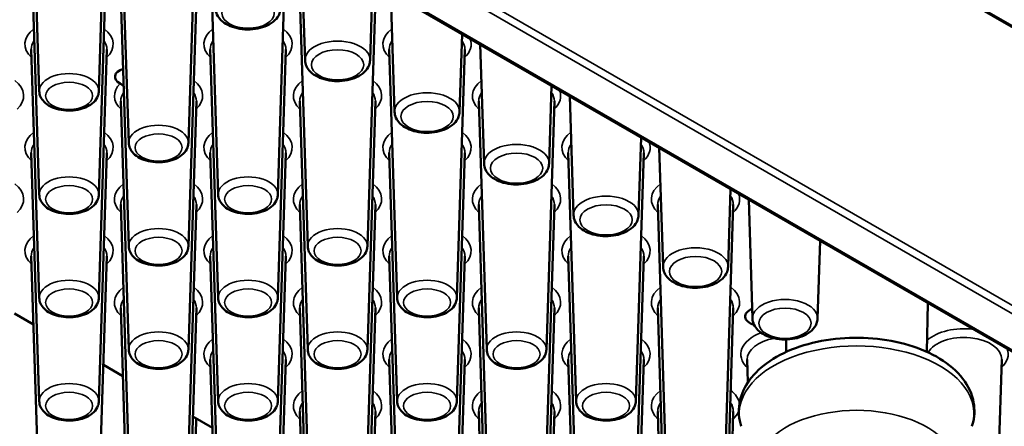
# Paper-space layout 'Sheet_1' of a CAD drawing. Header units: millimetres. Extents: x 0.8 to 58.3, y 0.8 to 58.3.
# Tile 117 of 128: x 47.5 to 50.6, y 45.5 to 46.8. Entities that reach past the tile are written whole.
import ezdxf

# ---------------------------------------------------------------- set-up
doc = ezdxf.new("R2010")
doc.units = ezdxf.units.MM
doc.layers.add('Visible (ISO)', color=7, linetype='Continuous', lineweight=50)
doc.layers.add('Visible Narrow (ISO)', color=7, linetype='Continuous', lineweight=35)

psp = doc.layouts.new('Sheet_1')

# ---------------------------------------------------------------- linework, layer by layer
at = {"layer": 'Visible (ISO)'}
for p, q in [((56.03878, 43.60541), (45.07027, 49.93808)), ((46.10404, 48.32859), (54.8233, 43.29452)), ((47.57968, 46.53965), (47.55491, 47.31172)), ((47.76532, 46.53965), (47.79009, 47.31172)), ((47.85807, 46.37892), (47.8333, 47.15099)), ((48.04371, 46.37892), (48.06848, 47.15099)), ((47.57968, 46.2182), (47.55491, 46.99027)), ((47.76532, 46.2182), (47.79009, 46.99027)), ((48.13645, 46.2182), (48.11169, 46.99027)), ((48.3221, 46.2182), (48.34687, 46.99027)), ((48.4066, 46.636), (48.39473, 47.00606)), ((48.60874, 46.636), (48.6165, 46.87802)), ((48.68499, 46.47527), (48.67312, 46.84533)), ((47.85807, 46.05747), (47.8333, 46.82954)), ((48.04371, 46.05747), (48.06848, 46.82954)), ((48.41484, 46.05747), (48.39008, 46.82954)), ((48.60049, 46.05747), (48.62525, 46.82954)), ((48.88712, 46.47527), (48.89489, 46.71729)), ((48.96337, 46.31455), (48.9515, 46.6846)), ((47.57968, 45.89674), (47.55491, 46.66881)), ((47.76532, 45.89674), (47.79009, 46.66881)), ((48.13645, 45.89674), (48.11169, 46.66881)), ((48.3221, 45.89674), (48.34687, 46.66881)), ((48.69323, 45.89674), (48.66847, 46.66881)), ((48.87888, 45.89674), (48.90364, 46.66881)), ((49.16551, 46.31455), (49.17328, 46.55657)), ((49.24176, 46.15382), (49.22989, 46.52388)), ((47.85807, 45.73601), (47.8333, 46.50808)), ((48.04371, 45.73601), (48.06848, 46.50808)), ((48.41484, 45.73601), (48.39008, 46.50808)), ((48.60049, 45.73601), (48.62525, 46.50808)), ((48.97162, 45.73601), (48.94686, 46.50808)), ((49.15727, 45.73601), (49.18203, 46.50808)), ((49.4439, 46.15382), (49.45166, 46.39584)), ((47.57968, 45.57529), (47.55491, 46.34736)), ((47.76532, 45.57529), (47.79009, 46.34736)), ((48.13645, 45.57529), (48.11169, 46.34736)), ((48.3221, 45.57529), (48.34687, 46.34736)), ((48.69323, 45.57529), (48.66847, 46.34736)), ((48.87888, 45.57529), (48.90364, 46.34736)), ((49.25001, 45.57529), (49.22524, 46.34736)), ((49.43565, 45.57529), (49.46042, 46.34736)), ((49.52015, 45.99309), (49.50828, 46.36315)), ((49.72229, 45.99309), (49.73005, 46.23511)), ((49.79854, 45.83236), (49.78667, 46.20242)), ((47.85807, 45.41456), (47.8333, 46.18663)), ((48.04371, 45.41456), (48.06848, 46.18663)), ((48.41484, 45.41456), (48.39008, 46.18663)), ((48.60049, 45.41456), (48.62525, 46.18663)), ((48.97162, 45.41456), (48.94686, 46.18663)), ((49.15727, 45.41456), (49.18203, 46.18663)), ((49.5284, 45.41456), (49.50363, 46.18663)), ((49.71404, 45.41456), (49.73881, 46.18663)), ((50.00068, 45.83236), (50.00844, 46.07438)), ((47.57968, 45.25383), (47.55491, 46.0259)), ((47.76532, 45.25383), (47.79009, 46.0259)), ((48.13645, 45.25383), (48.11169, 46.0259)), ((48.3221, 45.25383), (48.34687, 46.0259)), ((48.69323, 45.25383), (48.66847, 46.0259)), ((48.87888, 45.25383), (48.90364, 46.0259)), ((49.25001, 45.25383), (49.22524, 46.0259)), ((49.43565, 45.25383), (49.46042, 46.0259)), ((50.34109, 45.72869), (50.34433, 45.88045)), ((47.85807, 45.0931), (47.8333, 45.86517)), ((48.04371, 45.0931), (48.06848, 45.86517)), ((48.41484, 45.0931), (48.39008, 45.86517)), ((48.60049, 45.0931), (48.62525, 45.86517)), ((48.97162, 45.0931), (48.94686, 45.86517)), ((49.15727, 45.0931), (49.18203, 45.86517)), ((49.5284, 45.0931), (49.50363, 45.86517)), ((49.71404, 45.0931), (49.73881, 45.86517)), ((47.5617, 45.81426), (47.50312, 45.84808)), ((49.90355, 45.72869), (49.90273, 45.76721)), ((48.13645, 44.93238), (48.11169, 45.70445)), ((48.3221, 44.93238), (48.34687, 45.70445)), ((48.69323, 44.93238), (48.66847, 45.70445)), ((48.87888, 44.93238), (48.90364, 45.70445)), ((49.25001, 44.93238), (49.22524, 45.70445)), ((49.43565, 44.93238), (49.46042, 45.70445)), ((49.78428, 45.63416), (49.78202, 45.70445)), ((50.54921, 44.93238), (50.57397, 45.70445)), ((47.84009, 45.65353), (47.77927, 45.68864)), ((48.41484, 44.77165), (48.39008, 45.54372)), ((48.60049, 44.77165), (48.62525, 45.54372)), ((48.97162, 44.77165), (48.94686, 45.54372)), ((49.15727, 44.77165), (49.18203, 45.54372)), ((49.5284, 44.77165), (49.50363, 45.54372)), ((49.71404, 44.77165), (49.73881, 45.54372)), ((48.05414, 44.98112), (48.06802, 45.52193)), ((48.11848, 45.4928), (48.05766, 45.52791))]:
    psp.add_line(p, q, dxfattribs=at)
for centre, start_param, end_param in [((47.86459, 46.58446), 5.2269429, 7.1042689), ((49.82444, 45.83869), 5.2899778, 7.4098529)]:
    psp.add_ellipse(centre, major_axis=(-0.04921, 0), ratio=0.5773503, start_param=start_param, end_param=end_param, dxfattribs=at)
for points, knots in [([(48.12821, 46.79673), (48.12842, 46.79027), (48.13, 46.7839), (48.1356, 46.77161), (48.13984, 46.76582), (48.15101, 46.75466), (48.15834, 46.74959), (48.17533, 46.74094), (48.18516, 46.73753), (48.20582, 46.7329), (48.21663, 46.73168), (48.23823, 46.73143), (48.24901, 46.7324), (48.26973, 46.73647), (48.27966, 46.73959), (48.2978, 46.74804), (48.30603, 46.75338), (48.31912, 46.76604), (48.32423, 46.77324), (48.32911, 46.78629), (48.33018, 46.79149), (48.33035, 46.79673)], [5.5163044, 5.5163044, 5.5163044, 5.5163044, 5.75534, 5.75534, 6.0219637, 6.0219637, 6.3453722, 6.3453722, 6.6984122, 6.6984122, 7.049209, 7.049209, 7.3969897, 7.3969897, 7.7471992, 7.7471992, 8.1008184, 8.1008184, 8.4267781, 8.4267781, 8.6208625, 8.6208625, 8.6208625, 8.6208625]), ([(48.4066, 46.636), (48.4068, 46.62954), (48.40838, 46.62317), (48.41399, 46.61088), (48.41823, 46.60509), (48.4294, 46.59393), (48.43673, 46.58887), (48.45372, 46.58021), (48.46355, 46.5768), (48.48421, 46.57217), (48.49502, 46.57095), (48.51662, 46.57071), (48.5274, 46.57167), (48.54812, 46.57574), (48.55805, 46.57887), (48.57619, 46.58731), (48.58441, 46.59265), (48.59751, 46.60531), (48.60262, 46.61251), (48.6075, 46.62556), (48.60857, 46.63076), (48.60874, 46.636)], [5.5163044, 5.5163044, 5.5163044, 5.5163044, 5.75534, 5.75534, 6.0219637, 6.0219637, 6.3453722, 6.3453722, 6.6984122, 6.6984122, 7.049209, 7.049209, 7.3969897, 7.3969897, 7.7471992, 7.7471992, 8.1008184, 8.1008184, 8.4267781, 8.4267781, 8.6208625, 8.6208625, 8.6208625, 8.6208625]), ([(47.84211, 46.55486), (47.84141, 46.55567), (47.84067, 46.55645), (47.83811, 46.55891), (47.8362, 46.56042), (47.83318, 46.56245), (47.8321, 46.56311), (47.83105, 46.56367)], [0.20243589, 0.20243589, 0.20243589, 0.20243589, 0.210638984, 0.210638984, 0.22946824, 0.22946824, 0.24037384, 0.24037384, 0.24037384, 0.24037384]), ([(47.57968, 46.53965), (47.57987, 46.53368), (47.58131, 46.52779), (47.58639, 46.51645), (47.59023, 46.51111), (47.60035, 46.50079), (47.60699, 46.49611), (47.62247, 46.48803), (47.63149, 46.48483), (47.65045, 46.48047), (47.66038, 46.4793), (47.68023, 46.47901), (47.69014, 46.47987), (47.70922, 46.48358), (47.71838, 46.48645), (47.73516, 46.49426), (47.74279, 46.49922), (47.75492, 46.51102), (47.75966, 46.51772), (47.76418, 46.52991), (47.76517, 46.53476), (47.76532, 46.53965)], [5.5163044, 5.5163044, 5.5163044, 5.5163044, 5.7510568, 5.7510568, 6.0129289, 6.0129289, 6.3336169, 6.3336169, 6.6891555, 6.6891555, 7.0432098, 7.0432098, 7.3938866, 7.3938866, 7.7471276, 7.7471276, 8.1037277, 8.1037277, 8.4284437, 8.4284437, 8.6208625, 8.6208625, 8.6208625, 8.6208625]), ([(48.68499, 46.47527), (48.68519, 46.46882), (48.68677, 46.46244), (48.69238, 46.45015), (48.69662, 46.44436), (48.70779, 46.4332), (48.71512, 46.42814), (48.73211, 46.41948), (48.74194, 46.41607), (48.76259, 46.41144), (48.77341, 46.41022), (48.79501, 46.40998), (48.80579, 46.41094), (48.82651, 46.41502), (48.83644, 46.41814), (48.85458, 46.42659), (48.8628, 46.43193), (48.8759, 46.44458), (48.88101, 46.45179), (48.88589, 46.46483), (48.88696, 46.47003), (48.88712, 46.47527)], [5.5163044, 5.5163044, 5.5163044, 5.5163044, 5.75534, 5.75534, 6.0219637, 6.0219637, 6.3453722, 6.3453722, 6.6984122, 6.6984122, 7.049209, 7.049209, 7.3969897, 7.3969897, 7.7471992, 7.7471992, 8.1008184, 8.1008184, 8.4267781, 8.4267781, 8.6208625, 8.6208625, 8.6208625, 8.6208625]), ([(47.85807, 46.37892), (47.85826, 46.37296), (47.8597, 46.36706), (47.86478, 46.35572), (47.86862, 46.35039), (47.87874, 46.34007), (47.88538, 46.33538), (47.90086, 46.3273), (47.90988, 46.32411), (47.92883, 46.31974), (47.93877, 46.31858), (47.95862, 46.31828), (47.96853, 46.31914), (47.98761, 46.32286), (47.99676, 46.32572), (48.01355, 46.33353), (48.02118, 46.33849), (48.03331, 46.35029), (48.03805, 46.357), (48.04257, 46.36918), (48.04356, 46.37403), (48.04371, 46.37892)], [5.5163044, 5.5163044, 5.5163044, 5.5163044, 5.7510568, 5.7510568, 6.0129289, 6.0129289, 6.3336169, 6.3336169, 6.6891555, 6.6891555, 7.0432098, 7.0432098, 7.3938866, 7.3938866, 7.7471276, 7.7471276, 8.1037277, 8.1037277, 8.4284437, 8.4284437, 8.6208625, 8.6208625, 8.6208625, 8.6208625]), ([(48.96337, 46.31455), (48.96358, 46.30809), (48.96516, 46.30171), (48.97077, 46.28942), (48.97501, 46.28364), (48.98618, 46.27248), (48.99351, 46.26741), (49.01049, 46.25875), (49.02033, 46.25534), (49.04098, 46.25071), (49.0518, 46.24949), (49.0734, 46.24925), (49.08418, 46.25021), (49.10489, 46.25429), (49.11482, 46.25741), (49.13297, 46.26586), (49.14119, 46.2712), (49.15429, 46.28385), (49.1594, 46.29106), (49.16428, 46.30411), (49.16534, 46.3093), (49.16551, 46.31455)], [5.5163044, 5.5163044, 5.5163044, 5.5163044, 5.75534, 5.75534, 6.0219637, 6.0219637, 6.3453722, 6.3453722, 6.6984122, 6.6984122, 7.049209, 7.049209, 7.3969897, 7.3969897, 7.7471992, 7.7471992, 8.1008184, 8.1008184, 8.4267781, 8.4267781, 8.6208625, 8.6208625, 8.6208625, 8.6208625]), ([(47.57968, 46.2182), (47.57987, 46.21223), (47.58131, 46.20634), (47.58639, 46.19499), (47.59023, 46.18966), (47.60035, 46.17934), (47.60699, 46.17465), (47.62247, 46.16658), (47.63149, 46.16338), (47.65045, 46.15901), (47.66038, 46.15785), (47.68023, 46.15756), (47.69014, 46.15841), (47.70922, 46.16213), (47.71838, 46.16499), (47.73516, 46.17281), (47.74279, 46.17777), (47.75492, 46.18956), (47.75966, 46.19627), (47.76418, 46.20846), (47.76517, 46.2133), (47.76532, 46.2182)], [5.5163044, 5.5163044, 5.5163044, 5.5163044, 5.7510568, 5.7510568, 6.0129289, 6.0129289, 6.3336169, 6.3336169, 6.6891555, 6.6891555, 7.0432098, 7.0432098, 7.3938866, 7.3938866, 7.7471276, 7.7471276, 8.1037277, 8.1037277, 8.4284437, 8.4284437, 8.6208625, 8.6208625, 8.6208625, 8.6208625]), ([(48.13645, 46.2182), (48.13665, 46.21223), (48.13808, 46.20634), (48.14317, 46.19499), (48.14701, 46.18966), (48.15713, 46.17934), (48.16377, 46.17465), (48.17925, 46.16658), (48.18827, 46.16338), (48.20722, 46.15901), (48.21716, 46.15785), (48.23701, 46.15756), (48.24692, 46.15841), (48.26599, 46.16213), (48.27515, 46.16499), (48.29194, 46.17281), (48.29957, 46.17777), (48.3117, 46.18956), (48.31644, 46.19627), (48.32095, 46.20846), (48.32194, 46.2133), (48.3221, 46.2182)], [5.5163044, 5.5163044, 5.5163044, 5.5163044, 5.7510568, 5.7510568, 6.0129289, 6.0129289, 6.3336169, 6.3336169, 6.6891555, 6.6891555, 7.0432098, 7.0432098, 7.3938866, 7.3938866, 7.7471276, 7.7471276, 8.1037277, 8.1037277, 8.4284437, 8.4284437, 8.6208625, 8.6208625, 8.6208625, 8.6208625]), ([(49.24176, 46.15382), (49.24197, 46.14736), (49.24355, 46.14099), (49.24916, 46.1287), (49.25339, 46.12291), (49.26457, 46.11175), (49.2719, 46.10668), (49.28888, 46.09803), (49.29872, 46.09461), (49.31937, 46.08999), (49.33019, 46.08876), (49.35179, 46.08852), (49.36257, 46.08948), (49.38328, 46.09356), (49.39321, 46.09668), (49.41136, 46.10513), (49.41958, 46.11047), (49.43268, 46.12313), (49.43779, 46.13033), (49.44267, 46.14338), (49.44373, 46.14857), (49.4439, 46.15382)], [5.5163044, 5.5163044, 5.5163044, 5.5163044, 5.75534, 5.75534, 6.0219637, 6.0219637, 6.3453722, 6.3453722, 6.6984122, 6.6984122, 7.049209, 7.049209, 7.3969897, 7.3969897, 7.7471992, 7.7471992, 8.1008184, 8.1008184, 8.4267781, 8.4267781, 8.6208625, 8.6208625, 8.6208625, 8.6208625]), ([(47.85807, 46.05747), (47.85826, 46.0515), (47.8597, 46.04561), (47.86478, 46.03426), (47.86862, 46.02893), (47.87874, 46.01861), (47.88538, 46.01393), (47.90086, 46.00585), (47.90988, 46.00265), (47.92883, 45.99829), (47.93877, 45.99712), (47.95862, 45.99683), (47.96853, 45.99769), (47.98761, 46.0014), (47.99676, 46.00427), (48.01355, 46.01208), (48.02118, 46.01704), (48.03331, 46.02884), (48.03805, 46.03554), (48.04257, 46.04773), (48.04356, 46.05258), (48.04371, 46.05747)], [5.5163044, 5.5163044, 5.5163044, 5.5163044, 5.7510568, 5.7510568, 6.0129289, 6.0129289, 6.3336169, 6.3336169, 6.6891555, 6.6891555, 7.0432098, 7.0432098, 7.3938866, 7.3938866, 7.7471276, 7.7471276, 8.1037277, 8.1037277, 8.4284437, 8.4284437, 8.6208625, 8.6208625, 8.6208625, 8.6208625]), ([(48.41484, 46.05747), (48.41503, 46.0515), (48.41647, 46.04561), (48.42156, 46.03426), (48.4254, 46.02893), (48.43552, 46.01861), (48.44216, 46.01393), (48.45764, 46.00585), (48.46665, 46.00265), (48.48561, 45.99829), (48.49555, 45.99712), (48.5154, 45.99683), (48.52531, 45.99769), (48.54438, 46.0014), (48.55354, 46.00427), (48.57032, 46.01208), (48.57796, 46.01704), (48.59009, 46.02884), (48.59482, 46.03554), (48.59934, 46.04773), (48.60033, 46.05258), (48.60049, 46.05747)], [5.5163044, 5.5163044, 5.5163044, 5.5163044, 5.7510568, 5.7510568, 6.0129289, 6.0129289, 6.3336169, 6.3336169, 6.6891555, 6.6891555, 7.0432098, 7.0432098, 7.3938866, 7.3938866, 7.7471276, 7.7471276, 8.1037277, 8.1037277, 8.4284437, 8.4284437, 8.6208625, 8.6208625, 8.6208625, 8.6208625]), ([(49.52015, 45.99309), (49.52036, 45.98663), (49.52194, 45.98026), (49.52754, 45.96797), (49.53178, 45.96218), (49.54296, 45.95102), (49.55029, 45.94596), (49.56727, 45.9373), (49.5771, 45.93389), (49.59776, 45.92926), (49.60858, 45.92804), (49.63018, 45.9278), (49.64095, 45.92876), (49.66167, 45.93283), (49.6716, 45.93595), (49.68975, 45.9444), (49.69797, 45.94974), (49.71107, 45.9624), (49.71618, 45.9696), (49.72105, 45.98265), (49.72212, 45.98785), (49.72229, 45.99309)], [5.5163044, 5.5163044, 5.5163044, 5.5163044, 5.75534, 5.75534, 6.0219637, 6.0219637, 6.3453722, 6.3453722, 6.6984122, 6.6984122, 7.049209, 7.049209, 7.3969897, 7.3969897, 7.7471992, 7.7471992, 8.1008184, 8.1008184, 8.4267781, 8.4267781, 8.6208625, 8.6208625, 8.6208625, 8.6208625]), ([(47.57968, 45.89674), (47.57987, 45.89077), (47.58131, 45.88488), (47.58639, 45.87354), (47.59023, 45.8682), (47.60035, 45.85788), (47.60699, 45.8532), (47.62247, 45.84512), (47.63149, 45.84192), (47.65045, 45.83756), (47.66038, 45.83639), (47.68023, 45.8361), (47.69014, 45.83696), (47.70922, 45.84067), (47.71838, 45.84354), (47.73516, 45.85135), (47.74279, 45.85631), (47.75492, 45.86811), (47.75966, 45.87481), (47.76418, 45.887), (47.76517, 45.89185), (47.76532, 45.89674)], [5.5163044, 5.5163044, 5.5163044, 5.5163044, 5.7510568, 5.7510568, 6.0129289, 6.0129289, 6.3336169, 6.3336169, 6.6891555, 6.6891555, 7.0432098, 7.0432098, 7.3938866, 7.3938866, 7.7471276, 7.7471276, 8.1037277, 8.1037277, 8.4284437, 8.4284437, 8.6208625, 8.6208625, 8.6208625, 8.6208625]), ([(48.13645, 45.89674), (48.13665, 45.89077), (48.13808, 45.88488), (48.14317, 45.87354), (48.14701, 45.8682), (48.15713, 45.85788), (48.16377, 45.8532), (48.17925, 45.84512), (48.18827, 45.84192), (48.20722, 45.83756), (48.21716, 45.83639), (48.23701, 45.8361), (48.24692, 45.83696), (48.26599, 45.84067), (48.27515, 45.84354), (48.29194, 45.85135), (48.29957, 45.85631), (48.3117, 45.86811), (48.31644, 45.87481), (48.32095, 45.887), (48.32194, 45.89185), (48.3221, 45.89674)], [5.5163044, 5.5163044, 5.5163044, 5.5163044, 5.7510568, 5.7510568, 6.0129289, 6.0129289, 6.3336169, 6.3336169, 6.6891555, 6.6891555, 7.0432098, 7.0432098, 7.3938866, 7.3938866, 7.7471276, 7.7471276, 8.1037277, 8.1037277, 8.4284437, 8.4284437, 8.6208625, 8.6208625, 8.6208625, 8.6208625]), ([(48.69323, 45.89674), (48.69342, 45.89077), (48.69486, 45.88488), (48.69995, 45.87354), (48.70378, 45.8682), (48.7139, 45.85788), (48.72055, 45.8532), (48.73603, 45.84512), (48.74504, 45.84192), (48.764, 45.83756), (48.77394, 45.83639), (48.79379, 45.8361), (48.8037, 45.83696), (48.82277, 45.84067), (48.83193, 45.84354), (48.84871, 45.85135), (48.85635, 45.85631), (48.86847, 45.86811), (48.87321, 45.87481), (48.87773, 45.887), (48.87872, 45.89185), (48.87888, 45.89674)], [5.5163044, 5.5163044, 5.5163044, 5.5163044, 5.7510568, 5.7510568, 6.0129289, 6.0129289, 6.3336169, 6.3336169, 6.6891555, 6.6891555, 7.0432098, 7.0432098, 7.3938866, 7.3938866, 7.7471276, 7.7471276, 8.1037277, 8.1037277, 8.4284437, 8.4284437, 8.6208625, 8.6208625, 8.6208625, 8.6208625]), ([(49.79854, 45.83236), (49.79875, 45.8259), (49.80033, 45.81953), (49.80593, 45.80724), (49.81017, 45.80145), (49.82135, 45.79029), (49.82867, 45.78523), (49.84566, 45.77657), (49.85549, 45.77316), (49.87615, 45.76853), (49.88696, 45.76731), (49.90856, 45.76707), (49.91934, 45.76803), (49.94006, 45.7721), (49.94999, 45.77523), (49.96813, 45.78368), (49.97636, 45.78902), (49.98945, 45.80167), (49.99456, 45.80887), (49.99944, 45.82192), (50.00051, 45.82712), (50.00068, 45.83236)], [5.5163044, 5.5163044, 5.5163044, 5.5163044, 5.75534, 5.75534, 6.0219637, 6.0219637, 6.3453722, 6.3453722, 6.6984122, 6.6984122, 7.049209, 7.049209, 7.3969897, 7.3969897, 7.7471992, 7.7471992, 8.1008184, 8.1008184, 8.4267781, 8.4267781, 8.6208625, 8.6208625, 8.6208625, 8.6208625]), ([(49.76355, 45.49716), (49.75604, 45.52005), (49.75397, 45.54445), (49.7614, 45.59096), (49.77038, 45.61296), (49.79826, 45.65551), (49.81821, 45.67561), (49.86795, 45.71213), (49.89858, 45.72804), (49.96627, 45.75307), (50.0034, 45.76211), (50.08003, 45.77255), (50.1195, 45.77401), (50.1972, 45.76936), (50.23542, 45.76327), (50.30727, 45.74385), (50.34086, 45.7305), (50.40005, 45.69707), (50.42567, 45.67697), (50.46428, 45.63178), (50.47792, 45.6069), (50.49002, 45.55744), (50.49016, 45.53344), (50.48378, 45.50601), (50.48253, 45.50156), (50.48109, 45.49716)], [2.1690706, 2.1690706, 2.1690706, 2.1690706, 2.4481645, 2.4481645, 2.7178276, 2.7178276, 3.022536, 3.022536, 3.3573846, 3.3573846, 3.6952291, 3.6952291, 4.0302562, 4.0302562, 4.3647179, 4.3647179, 4.7013828, 4.7013828, 5.0394282, 5.0394282, 5.3574714, 5.3574714, 5.6312577, 5.6312577, 5.684911, 5.684911, 5.684911, 5.684911]), ([(47.85807, 45.73601), (47.85826, 45.73004), (47.8597, 45.72415), (47.86478, 45.71281), (47.86862, 45.70747), (47.87874, 45.69715), (47.88538, 45.69247), (47.90086, 45.68439), (47.90988, 45.6812), (47.92883, 45.67683), (47.93877, 45.67566), (47.95862, 45.67537), (47.96853, 45.67623), (47.98761, 45.67995), (47.99676, 45.68281), (48.01355, 45.69062), (48.02118, 45.69558), (48.03331, 45.70738), (48.03805, 45.71409), (48.04257, 45.72627), (48.04356, 45.73112), (48.04371, 45.73601)], [5.5163044, 5.5163044, 5.5163044, 5.5163044, 5.7510568, 5.7510568, 6.0129289, 6.0129289, 6.3336169, 6.3336169, 6.6891555, 6.6891555, 7.0432098, 7.0432098, 7.3938866, 7.3938866, 7.7471276, 7.7471276, 8.1037277, 8.1037277, 8.4284437, 8.4284437, 8.6208625, 8.6208625, 8.6208625, 8.6208625]), ([(48.41484, 45.73601), (48.41503, 45.73004), (48.41647, 45.72415), (48.42156, 45.71281), (48.4254, 45.70747), (48.43552, 45.69715), (48.44216, 45.69247), (48.45764, 45.68439), (48.46665, 45.6812), (48.48561, 45.67683), (48.49555, 45.67566), (48.5154, 45.67537), (48.52531, 45.67623), (48.54438, 45.67995), (48.55354, 45.68281), (48.57032, 45.69062), (48.57796, 45.69558), (48.59009, 45.70738), (48.59482, 45.71409), (48.59934, 45.72627), (48.60033, 45.73112), (48.60049, 45.73601)], [5.5163044, 5.5163044, 5.5163044, 5.5163044, 5.7510568, 5.7510568, 6.0129289, 6.0129289, 6.3336169, 6.3336169, 6.6891555, 6.6891555, 7.0432098, 7.0432098, 7.3938866, 7.3938866, 7.7471276, 7.7471276, 8.1037277, 8.1037277, 8.4284437, 8.4284437, 8.6208625, 8.6208625, 8.6208625, 8.6208625]), ([(48.97162, 45.73601), (48.97181, 45.73004), (48.97325, 45.72415), (48.97834, 45.71281), (48.98217, 45.70747), (48.99229, 45.69715), (48.99894, 45.69247), (49.01441, 45.68439), (49.02343, 45.6812), (49.04239, 45.67683), (49.05233, 45.67566), (49.07218, 45.67537), (49.08208, 45.67623), (49.10116, 45.67995), (49.11032, 45.68281), (49.1271, 45.69062), (49.13473, 45.69558), (49.14686, 45.70738), (49.1516, 45.71409), (49.15612, 45.72627), (49.15711, 45.73112), (49.15727, 45.73601)], [5.5163044, 5.5163044, 5.5163044, 5.5163044, 5.7510568, 5.7510568, 6.0129289, 6.0129289, 6.3336169, 6.3336169, 6.6891555, 6.6891555, 7.0432098, 7.0432098, 7.3938866, 7.3938866, 7.7471276, 7.7471276, 8.1037277, 8.1037277, 8.4284437, 8.4284437, 8.6208625, 8.6208625, 8.6208625, 8.6208625]), ([(47.57968, 45.57529), (47.57987, 45.56932), (47.58131, 45.56343), (47.58639, 45.55208), (47.59023, 45.54675), (47.60035, 45.53643), (47.60699, 45.53174), (47.62247, 45.52367), (47.63149, 45.52047), (47.65045, 45.5161), (47.66038, 45.51494), (47.68023, 45.51465), (47.69014, 45.5155), (47.70922, 45.51922), (47.71838, 45.52208), (47.73516, 45.5299), (47.74279, 45.53485), (47.75492, 45.54665), (47.75966, 45.55336), (47.76418, 45.56554), (47.76517, 45.57039), (47.76532, 45.57529)], [5.5163044, 5.5163044, 5.5163044, 5.5163044, 5.7510568, 5.7510568, 6.0129289, 6.0129289, 6.3336169, 6.3336169, 6.6891555, 6.6891555, 7.0432098, 7.0432098, 7.3938866, 7.3938866, 7.7471276, 7.7471276, 8.1037277, 8.1037277, 8.4284437, 8.4284437, 8.6208625, 8.6208625, 8.6208625, 8.6208625]), ([(48.13645, 45.57529), (48.13665, 45.56932), (48.13808, 45.56343), (48.14317, 45.55208), (48.14701, 45.54675), (48.15713, 45.53643), (48.16377, 45.53174), (48.17925, 45.52367), (48.18827, 45.52047), (48.20722, 45.5161), (48.21716, 45.51494), (48.23701, 45.51465), (48.24692, 45.5155), (48.26599, 45.51922), (48.27515, 45.52208), (48.29194, 45.5299), (48.29957, 45.53485), (48.3117, 45.54665), (48.31644, 45.55336), (48.32095, 45.56554), (48.32194, 45.57039), (48.3221, 45.57529)], [5.5163044, 5.5163044, 5.5163044, 5.5163044, 5.7510568, 5.7510568, 6.0129289, 6.0129289, 6.3336169, 6.3336169, 6.6891555, 6.6891555, 7.0432098, 7.0432098, 7.3938866, 7.3938866, 7.7471276, 7.7471276, 8.1037277, 8.1037277, 8.4284437, 8.4284437, 8.6208625, 8.6208625, 8.6208625, 8.6208625]), ([(48.69323, 45.57529), (48.69342, 45.56932), (48.69486, 45.56343), (48.69995, 45.55208), (48.70378, 45.54675), (48.7139, 45.53643), (48.72055, 45.53174), (48.73603, 45.52367), (48.74504, 45.52047), (48.764, 45.5161), (48.77394, 45.51494), (48.79379, 45.51465), (48.8037, 45.5155), (48.82277, 45.51922), (48.83193, 45.52208), (48.84871, 45.5299), (48.85635, 45.53485), (48.86847, 45.54665), (48.87321, 45.55336), (48.87773, 45.56554), (48.87872, 45.57039), (48.87888, 45.57529)], [5.5163044, 5.5163044, 5.5163044, 5.5163044, 5.7510568, 5.7510568, 6.0129289, 6.0129289, 6.3336169, 6.3336169, 6.6891555, 6.6891555, 7.0432098, 7.0432098, 7.3938866, 7.3938866, 7.7471276, 7.7471276, 8.1037277, 8.1037277, 8.4284437, 8.4284437, 8.6208625, 8.6208625, 8.6208625, 8.6208625]), ([(49.25001, 45.57529), (49.2502, 45.56932), (49.25164, 45.56343), (49.25672, 45.55208), (49.26056, 45.54675), (49.27068, 45.53643), (49.27733, 45.53174), (49.2928, 45.52367), (49.30182, 45.52047), (49.32078, 45.5161), (49.33071, 45.51494), (49.35057, 45.51465), (49.36047, 45.5155), (49.37955, 45.51922), (49.38871, 45.52208), (49.40549, 45.5299), (49.41312, 45.53485), (49.42525, 45.54665), (49.42999, 45.55336), (49.43451, 45.56554), (49.4355, 45.57039), (49.43565, 45.57529)], [5.5163044, 5.5163044, 5.5163044, 5.5163044, 5.7510568, 5.7510568, 6.0129289, 6.0129289, 6.3336169, 6.3336169, 6.6891555, 6.6891555, 7.0432098, 7.0432098, 7.3938866, 7.3938866, 7.7471276, 7.7471276, 8.1037277, 8.1037277, 8.4284437, 8.4284437, 8.6208625, 8.6208625, 8.6208625, 8.6208625])]:
    psp.add_open_spline(points, degree=3, knots=knots, dxfattribs=at)
at = {"layer": 'Visible Narrow (ISO)'}
for p, q in [((56.04122, 43.60013), (45.07272, 49.9328)), ((46.18451, 48.3997), (54.92838, 43.35142)), ((54.93952, 43.37089), (46.19565, 48.41917)), ((54.83118, 43.2953), (46.10654, 48.33247))]:
    psp.add_line(p, q, dxfattribs=at)
for centre, major_axis in [((48.22928, 46.78216), (0.08141, 0)), ((48.50767, 46.62143), (0.08141, 0)), ((47.6725, 46.52499), (0.07316, 0)), ((48.78605, 46.4607), (0.08141, 0)), ((47.95089, 46.36427), (0.07316, 0)), ((49.06444, 46.29997), (0.08141, 0)), ((47.6725, 46.20354), (0.07316, 0)), ((48.22928, 46.20354), (0.07316, 0)), ((49.34283, 46.13925), (0.08141, 0)), ((47.95089, 46.04281), (0.07316, 0)), ((48.50767, 46.04281), (0.07316, 0)), ((49.62122, 45.97852), (0.08141, 0)), ((47.6725, 45.88208), (0.07316, 0)), ((48.22928, 45.88208), (0.07316, 0)), ((48.78605, 45.88208), (0.07316, 0)), ((49.89961, 45.81779), (0.08141, 0)), ((47.95089, 45.72135), (0.07316, 0)), ((48.50767, 45.72135), (0.07316, 0)), ((49.06444, 45.72135), (0.07316, 0)), ((47.6725, 45.56063), (0.07316, 0)), ((48.22928, 45.56063), (0.07316, 0)), ((48.78605, 45.56063), (0.07316, 0)), ((49.34283, 45.56063), (0.07316, 0))]:
    psp.add_ellipse(centre, major_axis=major_axis, ratio=0.5773503, dxfattribs=at)
for centre, major_axis, start_param, end_param in [((47.6725, 46.68572), (-0.13729, 0), 5.6339655, 6.8366037), ((47.6725, 46.68572), (0.13729, 0), 5.7297669, 6.9324051), ((48.22928, 46.68572), (-0.13729, 0), 5.6339655, 6.8366037), ((48.22928, 46.68572), (0.13729, 0), 5.7297669, 6.9324051), ((48.78605, 46.68572), (-0.13729, 0), 5.6339655, 6.8366037), ((47.6725, 46.67007), (-0.11761, 0), 5.8798722, 6.3017026), ((47.6725, 46.67007), (0.11761, 0), 6.264668, 6.6864984), ((48.22928, 46.67007), (-0.11761, 0), 5.8798722, 6.3017026), ((48.22928, 46.67007), (0.11761, 0), 6.264668, 6.6864984), ((48.50767, 46.63708), (-0.10109, 0), 3.1230754, 6.3017026), ((48.78605, 46.67007), (-0.11761, 0), 5.8798722, 6.3017026), ((48.78605, 46.67007), (0.11761, 0), 6.264668, 6.6864984), ((48.78605, 46.68572), (0.13729, 0), 5.7297669, 6.4991574), ((47.6725, 46.54064), (0.09284, 0), 6.264668, 9.4432953), ((47.39411, 46.52499), (0.13729, 0), 5.7297669, 6.9324051), ((47.95089, 46.52499), (-0.13729, 0), 5.7734722, 6.8366037), ((47.95089, 46.52499), (0.13729, 0), 5.7297669, 6.9324051), ((48.50767, 46.52499), (-0.13729, 0), 5.6339655, 6.8366037), ((48.50767, 46.52499), (0.13729, 0), 5.7297669, 6.9324051), ((49.06444, 46.52499), (-0.13729, 0), 5.6339655, 6.8366037), ((47.95089, 46.50934), (-0.11761, 0), 5.8798722, 6.3017026), ((47.95089, 46.50934), (0.11761, 0), 6.264668, 6.6864984), ((48.50767, 46.50934), (-0.11761, 0), 5.8798722, 6.3017026), ((48.50767, 46.50934), (0.11761, 0), 6.264668, 6.6864984), ((48.78605, 46.47635), (-0.10109, 0), 3.1230754, 6.3017026), ((49.06444, 46.50934), (-0.11761, 0), 5.8798722, 6.3017026), ((49.06444, 46.50934), (0.11761, 0), 6.264668, 6.6864984), ((49.06444, 46.52499), (0.13729, 0), 5.7297669, 6.4991574), ((47.95089, 46.37992), (0.09284, 0), 6.264668, 9.4432953), ((47.6725, 46.36427), (-0.13729, 0), 5.6339655, 6.8366037), ((47.6725, 46.36427), (0.13729, 0), 5.7297669, 6.9324051), ((48.22928, 46.36427), (-0.13729, 0), 5.6339655, 6.8366037), ((48.22928, 46.36427), (0.13729, 0), 5.7297669, 6.9324051), ((48.78605, 46.36427), (-0.13729, 0), 5.6339655, 6.8366037), ((48.78605, 46.36427), (0.13729, 0), 5.7297669, 6.9324051), ((49.34283, 46.36427), (-0.13729, 0), 5.6339655, 6.8366037), ((47.6725, 46.34861), (-0.11761, 0), 5.8798722, 6.3017026), ((47.6725, 46.34861), (0.11761, 0), 6.264668, 6.6864984), ((48.22928, 46.34861), (-0.11761, 0), 5.8798722, 6.3017026), ((48.22928, 46.34861), (0.11761, 0), 6.264668, 6.6864984), ((48.78605, 46.34861), (-0.11761, 0), 5.8798722, 6.3017026), ((48.78605, 46.34861), (0.11761, 0), 6.264668, 6.6864984), ((49.06444, 46.31563), (-0.10109, 0), 3.1230754, 6.3017026), ((49.34283, 46.34861), (-0.11761, 0), 5.8798722, 6.3017026), ((49.34283, 46.34861), (0.11761, 0), 6.264668, 6.6864984), ((49.34283, 46.36427), (0.13729, 0), 5.7297669, 6.4991574), ((47.39411, 46.20354), (0.13729, 0), 5.7297669, 6.9324051), ((47.6725, 46.21919), (0.09284, 0), 6.264668, 9.4432953), ((47.95089, 46.20354), (-0.13729, 0), 5.6339655, 6.8366037), ((47.95089, 46.20354), (0.13729, 0), 5.7297669, 6.9324051), ((48.22928, 46.21919), (0.09284, 0), 6.264668, 9.4432953), ((48.50767, 46.20354), (-0.13729, 0), 5.6339655, 6.8366037), ((48.50767, 46.20354), (0.13729, 0), 5.7297669, 6.9324051), ((49.06444, 46.20354), (-0.13729, 0), 5.6339655, 6.8366037), ((49.06444, 46.20354), (0.13729, 0), 5.7297669, 6.9324051), ((49.62122, 46.20354), (-0.13729, 0), 5.6339655, 6.8366037), ((49.62122, 46.20354), (0.13729, 0), 5.7297669, 6.4991574), ((47.95089, 46.18789), (-0.11761, 0), 5.8798722, 6.3017026), ((47.95089, 46.18789), (0.11761, 0), 6.264668, 6.6864984), ((48.50767, 46.18789), (-0.11761, 0), 5.8798722, 6.3017026), ((48.50767, 46.18789), (0.11761, 0), 6.264668, 6.6864984), ((49.06444, 46.18789), (-0.11761, 0), 5.8798722, 6.3017026), ((49.06444, 46.18789), (0.11761, 0), 6.264668, 6.6864984), ((49.34283, 46.1549), (-0.10109, 0), 3.1230754, 6.3017026), ((49.62122, 46.18789), (-0.11761, 0), 5.8798722, 6.3017026), ((49.62122, 46.18789), (0.11761, 0), 6.264668, 6.6864984), ((47.95089, 46.05846), (0.09284, 0), 6.264668, 9.4432953), ((48.50767, 46.05846), (0.09284, 0), 6.264668, 9.4432953), ((47.6725, 46.04281), (-0.13729, 0), 5.6339655, 6.8366037), ((47.6725, 46.04281), (0.13729, 0), 5.7297669, 6.9324051), ((48.22928, 46.04281), (-0.13729, 0), 5.6339655, 6.8366037), ((48.22928, 46.04281), (0.13729, 0), 5.7297669, 6.9324051), ((48.78605, 46.04281), (-0.13729, 0), 5.6339655, 6.8366037), ((48.78605, 46.04281), (0.13729, 0), 5.7297669, 6.9324051), ((49.34283, 46.04281), (-0.13729, 0), 5.6339655, 6.8366037), ((49.34283, 46.04281), (0.13729, 0), 5.7297669, 6.9324051), ((47.6725, 46.02716), (-0.11761, 0), 5.8798722, 6.3017026), ((47.6725, 46.02716), (0.11761, 0), 6.264668, 6.6864984), ((48.22928, 46.02716), (-0.11761, 0), 5.8798722, 6.3017026), ((48.22928, 46.02716), (0.11761, 0), 6.264668, 6.6864984), ((48.78605, 46.02716), (-0.11761, 0), 5.8798722, 6.3017026), ((48.78605, 46.02716), (0.11761, 0), 6.264668, 6.6864984), ((49.34283, 46.02716), (-0.11761, 0), 5.8798722, 6.3017026), ((49.34283, 46.02716), (0.11761, 0), 6.264668, 6.6864984), ((49.62122, 45.99417), (-0.10109, 0), 3.1230754, 6.3017026), ((47.6725, 45.89773), (0.09284, 0), 6.264668, 9.4432953), ((48.22928, 45.89773), (0.09284, 0), 6.264668, 9.4432953), ((48.78605, 45.89773), (0.09284, 0), 6.264668, 9.4432953), ((47.95089, 45.88208), (-0.13729, 0), 5.6339655, 6.8366037), ((47.95089, 45.88208), (0.13729, 0), 5.7297669, 6.9324051), ((48.50767, 45.88208), (-0.13729, 0), 5.6339655, 6.8366037), ((48.50767, 45.88208), (0.13729, 0), 5.7297669, 6.9324051), ((49.06444, 45.88208), (-0.13729, 0), 5.6339655, 6.8366037), ((49.06444, 45.88208), (0.13729, 0), 5.7297669, 6.9324051), ((49.62122, 45.88208), (-0.13729, 0), 5.6339655, 6.8366037), ((49.62122, 45.88208), (0.13729, 0), 5.7297669, 6.9324051), ((47.95089, 45.86643), (-0.11761, 0), 5.8798722, 6.3017026), ((47.95089, 45.86643), (0.11761, 0), 6.264668, 6.6864984), ((48.50767, 45.86643), (-0.11761, 0), 5.8798722, 6.3017026), ((48.50767, 45.86643), (0.11761, 0), 6.264668, 6.6864984), ((49.06444, 45.86643), (-0.11761, 0), 5.8798722, 6.3017026), ((49.06444, 45.86643), (0.11761, 0), 6.264668, 6.6864984), ((49.62122, 45.86643), (-0.11761, 0), 5.8798722, 6.3017026), ((49.62122, 45.86643), (0.11761, 0), 6.264668, 6.6864984), ((49.89961, 45.83344), (-0.10109, 0), 3.1230754, 6.3017026), ((47.95089, 45.73701), (0.09284, 0), 6.264668, 9.4432953), ((48.50767, 45.73701), (0.09284, 0), 6.264668, 9.4432953), ((49.06444, 45.73701), (0.09284, 0), 6.264668, 9.4432953), ((50.45639, 45.72135), (-0.13729, 0), 4.4964169, 5.6989825), ((48.22928, 45.72135), (-0.13729, 0), 5.6339655, 6.8366037), ((48.22928, 45.72135), (0.13729, 0), 5.7297669, 6.9324051), ((48.78605, 45.72135), (-0.13729, 0), 5.6339655, 6.8366037), ((48.78605, 45.72135), (0.13729, 0), 5.7297669, 6.9324051), ((49.34283, 45.72135), (-0.13729, 0), 5.6339655, 6.8366037), ((49.34283, 45.72135), (0.13729, 0), 5.7297669, 6.9324051), ((50.12232, 45.53638), (0.36515, 0), 6.0960615, 9.6119018), ((49.89961, 45.72135), (-0.13729, 0), 5.2844791, 6.8366037), ((49.89961, 45.7057), (-0.11761, 0), 5.0014554, 6.3017026), ((50.45639, 45.7057), (0.11761, 0), 6.264668, 9.105442), ((48.22928, 45.7057), (-0.11761, 0), 5.8798722, 6.3017026), ((48.22928, 45.7057), (0.11761, 0), 6.264668, 6.6864984), ((48.78605, 45.7057), (-0.11761, 0), 5.8798722, 6.3017026), ((48.78605, 45.7057), (0.11761, 0), 6.264668, 6.6864984), ((49.34283, 45.7057), (-0.11761, 0), 5.8798722, 6.3017026), ((49.34283, 45.7057), (0.11761, 0), 6.264668, 6.6864984), ((50.45639, 45.72135), (0.13729, 0), 5.7297669, 6.4991574), ((47.6725, 45.57628), (0.09284, 0), 6.264668, 9.4432953), ((48.22928, 45.57628), (0.09284, 0), 6.264668, 9.4432953), ((48.50767, 45.56063), (-0.13729, 0), 5.6339655, 6.8366037), ((48.50767, 45.56063), (0.13729, 0), 5.7297669, 6.9324051), ((48.78605, 45.57628), (0.09284, 0), 6.264668, 9.4432953), ((49.06444, 45.56063), (-0.13729, 0), 5.6339655, 6.8366037), ((49.06444, 45.56063), (0.13729, 0), 5.7297669, 6.9324051), ((49.34283, 45.57628), (0.09284, 0), 6.264668, 9.4432953), ((49.62122, 45.56063), (-0.13729, 0), 5.6339655, 6.8366037), ((49.62122, 45.56063), (0.13729, 0), 0.0999161, 0.6492198), ((48.50767, 45.54497), (-0.11761, 0), 5.8798722, 6.3017026), ((48.50767, 45.54497), (0.11761, 0), 6.264668, 6.6864984), ((49.06444, 45.54497), (-0.11761, 0), 5.8798722, 6.3017026), ((49.06444, 45.54497), (0.11761, 0), 6.264668, 6.6864984), ((49.62122, 45.54497), (-0.11761, 0), 5.8798722, 6.3017026), ((49.62122, 45.54497), (0.11761, 0), 6.264668, 6.6864984), ((49.62122, 45.56063), (0.13729, 0), 5.7297669, 6.0872355), ((50.12232, 45.36747), (0.31072, 0), 6.0960615, 9.6119018), ((47.95089, 45.56063), (0.13739, 0), 5.7322362, 5.758642)]:
    psp.add_ellipse(centre, major_axis=major_axis, ratio=0.5773503, start_param=start_param, end_param=end_param, dxfattribs=at)

doc.saveas('drawing.dxf')
